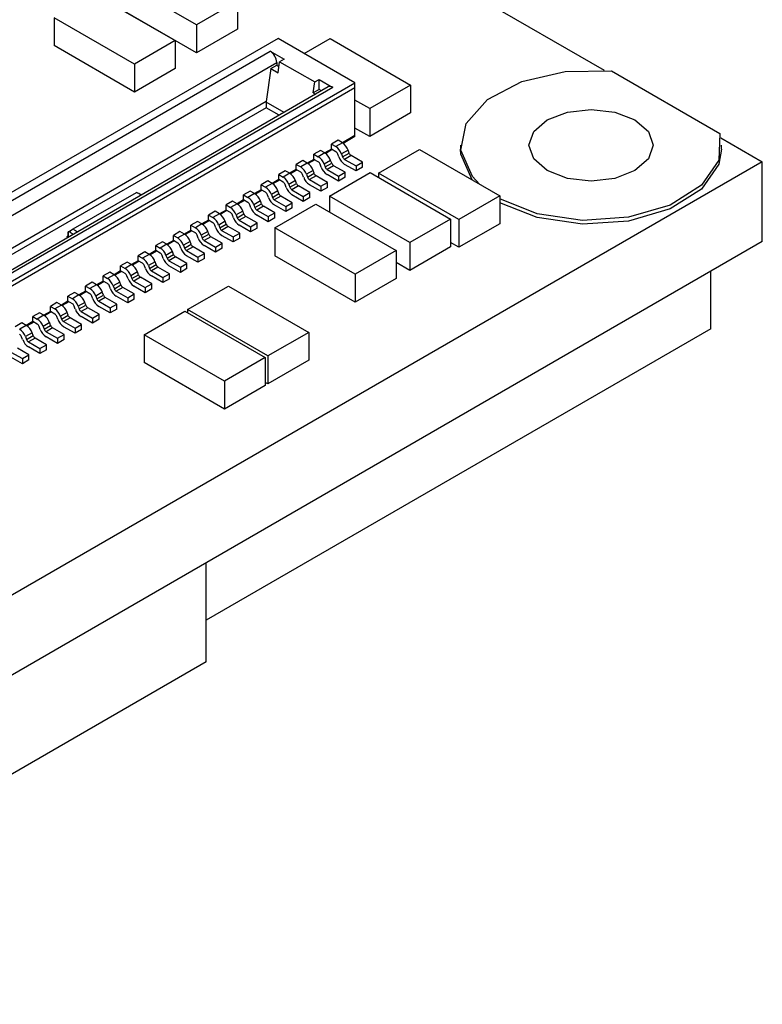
# Model space of a CAD drawing. Extents: x 5 to 415, y 5 to 292.
# Tile 5 of 33: x 79 to 91, y 97 to 113. Entities that reach past the tile are written whole.
import ezdxf

# ---------------------------------------------------------------- set-up
doc = ezdxf.new("R2010")
doc.units = 0
doc.layers.get('0').update_dxf_attribs({"linetype": 'CONTINUOUS'})

msp = doc.modelspace()

# ---------------------------------------------------------------- linework, layer by layer
at = {"color": 7, "linetype": 'CONTINUOUS'}
for p, q in [((73.665, 120.917), (88.841, 112.157)), ((82.279, 112.887), (80.985, 113.634)), ((80.641, 113.381), (81.935, 112.634)), ((82.279, 112.438), (80.985, 113.185)), ((82.937, 113.267), (82.279, 112.887)), ((82.937, 113.267), (82.937, 112.818)), ((81.277, 112.255), (79.983, 113.002)), ((79.983, 113.002), (79.983, 112.553)), ((82.279, 112.887), (82.279, 112.438)), ((82.937, 112.818), (82.279, 112.438)), ((83.591, 112.669), (73.272, 106.712)), ((81.277, 111.806), (79.983, 112.553)), ((81.935, 112.634), (81.277, 112.255)), ((81.935, 112.634), (81.935, 112.185)), ((84.829, 111.954), (83.591, 112.669)), ((84.013, 112.425), (84.43, 112.666)), ((84.43, 112.666), (85.724, 111.919)), ((83.464, 112.465), (83.687, 112.336)), ((81.277, 112.255), (81.277, 111.806)), ((83.475, 112.185), (83.57, 112.24)), ((83.57, 112.281), (83.57, 112.24)), ((83.57, 112.24), (83.606, 112.22)), ((83.591, 112.118), (83.616, 112.295)), ((83.687, 112.336), (83.616, 112.295)), ((83.616, 112.295), (84.182, 111.969)), ((81.935, 112.185), (81.277, 111.806)), ((83.475, 112.185), (83.401, 111.652)), ((83.475, 112.185), (83.591, 112.118)), ((88.963, 112.148), (90.706, 111.141)), ((74.51, 105.997), (84.829, 111.954)), ((84.157, 111.791), (84.182, 111.969)), ((84.182, 111.969), (84.253, 112.009)), ((84.253, 112.009), (84.475, 111.881)), ((84.253, 111.846), (84.253, 112.009)), ((84.829, 111.873), (84.829, 111.954)), ((85.724, 111.919), (85.067, 111.539)), ((85.724, 111.919), (85.724, 111.47)), ((84.4, 111.888), (74.353, 106.088)), ((84.829, 111.873), (74.536, 105.931)), ((84.253, 111.846), (84.157, 111.791)), ((84.157, 111.791), (84.195, 111.77)), ((84.29, 111.825), (84.253, 111.846)), ((84.829, 111.105), (84.829, 111.873)), ((83.401, 111.652), (83.4, 111.643)), ((83.4, 111.643), (83.4, 111.554)), ((85.067, 111.539), (84.829, 111.677)), ((85.067, 111.539), (85.067, 111.09)), ((85.724, 111.47), (85.067, 111.09)), ((85.067, 111.09), (84.829, 111.227)), ((84.557, 111.03), (84.451, 110.968)), ((84.451, 110.887), (84.451, 110.968)), ((84.451, 110.968), (84.521, 110.928)), ((84.627, 110.989), (84.521, 110.928)), ((84.627, 110.989), (84.557, 111.03)), ((84.829, 111.105), (84.627, 110.989)), ((84.829, 111.089), (84.641, 110.98)), ((84.829, 111.089), (84.829, 111.105)), ((86.532, 110.951), (86.532, 110.889)), ((90.722, 111.071), (91.39, 110.685)), ((90.732, 110.889), (90.732, 110.951)), ((84.274, 110.866), (84.168, 110.805)), ((84.168, 110.723), (84.168, 110.805)), ((84.168, 110.805), (84.238, 110.764)), ((84.344, 110.826), (84.238, 110.764)), ((84.344, 110.826), (84.274, 110.866)), ((84.451, 110.887), (84.344, 110.826)), ((84.465, 110.879), (84.358, 110.817)), ((84.521, 110.846), (84.451, 110.887)), ((84.569, 110.761), (84.552, 110.806)), ((84.721, 110.87), (84.615, 110.809)), ((84.615, 110.809), (84.631, 110.763)), ((84.631, 110.763), (84.738, 110.824)), ((84.738, 110.824), (84.721, 110.87)), ((85.21, 110.503), (85.867, 110.882)), ((85.867, 110.882), (87.161, 110.135)), ((91.39, 110.685), (70.177, 98.439)), ((83.991, 110.703), (83.885, 110.642)), ((83.885, 110.56), (83.885, 110.642)), ((83.885, 110.642), (83.956, 110.601)), ((84.062, 110.662), (83.956, 110.601)), ((84.062, 110.662), (83.991, 110.703)), ((84.168, 110.723), (84.062, 110.662)), ((84.182, 110.715), (84.075, 110.654)), ((84.238, 110.683), (84.168, 110.723)), ((84.286, 110.597), (84.27, 110.643)), ((84.438, 110.707), (84.332, 110.645)), ((84.332, 110.645), (84.349, 110.6)), ((84.349, 110.6), (84.455, 110.661)), ((84.455, 110.661), (84.438, 110.707)), ((84.769, 110.785), (84.663, 110.723)), ((84.663, 110.723), (84.847, 110.617)), ((84.847, 110.536), (84.663, 110.642)), ((84.953, 110.679), (84.769, 110.785)), ((84.847, 110.617), (84.953, 110.679)), ((84.953, 110.597), (84.953, 110.679)), ((91.39, 109.399), (91.39, 110.685)), ((83.708, 110.54), (83.602, 110.479)), ((83.602, 110.397), (83.602, 110.479)), ((83.602, 110.479), (83.673, 110.438)), ((83.779, 110.499), (83.673, 110.438)), ((83.779, 110.499), (83.708, 110.54)), ((83.885, 110.56), (83.779, 110.499)), ((83.899, 110.552), (83.792, 110.49)), ((83.956, 110.519), (83.885, 110.56)), ((84.003, 110.434), (83.987, 110.48)), ((84.155, 110.543), (84.049, 110.482)), ((84.049, 110.482), (84.066, 110.437)), ((84.066, 110.437), (84.172, 110.498)), ((84.172, 110.498), (84.155, 110.543)), ((84.486, 110.621), (84.38, 110.56)), ((84.38, 110.56), (84.564, 110.454)), ((84.564, 110.372), (84.38, 110.479)), ((84.419, 110.13), (85.077, 110.509)), ((84.67, 110.515), (84.486, 110.621)), ((84.564, 110.454), (84.67, 110.515)), ((84.67, 110.434), (84.67, 110.515)), ((84.847, 110.617), (84.847, 110.536)), ((84.953, 110.597), (84.847, 110.536)), ((85.077, 110.509), (86.371, 109.762)), ((86.504, 109.756), (85.21, 110.503)), ((85.21, 110.503), (85.21, 110.433)), ((83.425, 110.377), (83.319, 110.315)), ((83.496, 110.336), (83.39, 110.274)), ((83.496, 110.336), (83.425, 110.377)), ((83.602, 110.397), (83.496, 110.336)), ((83.616, 110.389), (83.509, 110.327)), ((83.673, 110.356), (83.602, 110.397)), ((83.721, 110.271), (83.704, 110.316)), ((83.872, 110.38), (83.766, 110.319)), ((83.766, 110.319), (83.783, 110.273)), ((83.783, 110.273), (83.889, 110.334)), ((83.889, 110.334), (83.872, 110.38)), ((84.203, 110.458), (84.097, 110.397)), ((84.097, 110.397), (84.281, 110.291)), ((84.387, 110.352), (84.203, 110.458)), ((84.281, 110.291), (84.387, 110.352)), ((84.387, 110.27), (84.387, 110.352)), ((84.564, 110.454), (84.564, 110.372)), ((84.67, 110.434), (84.564, 110.372)), ((80.294, 109.602), (81.31, 110.188)), ((81.387, 110.149), (81.357, 110.166)), ((83.142, 110.213), (83.036, 110.152)), ((83.213, 110.172), (83.107, 110.111)), ((83.213, 110.172), (83.142, 110.213)), ((83.319, 110.234), (83.213, 110.172)), ((83.333, 110.225), (83.226, 110.164)), ((83.319, 110.234), (83.319, 110.315)), ((83.319, 110.315), (83.39, 110.274)), ((83.39, 110.193), (83.319, 110.234)), ((83.59, 110.217), (83.483, 110.156)), ((83.5, 110.11), (83.606, 110.171)), ((83.606, 110.171), (83.59, 110.217)), ((83.92, 110.295), (83.814, 110.234)), ((83.814, 110.234), (83.998, 110.127)), ((84.104, 110.189), (83.92, 110.295)), ((83.998, 110.127), (84.104, 110.189)), ((84.281, 110.209), (84.097, 110.315)), ((84.104, 110.107), (84.104, 110.189)), ((84.281, 110.291), (84.281, 110.209)), ((84.387, 110.27), (84.281, 110.209)), ((82.86, 110.05), (82.753, 109.989)), ((82.93, 110.009), (82.824, 109.948)), ((82.93, 110.009), (82.86, 110.05)), ((83.036, 110.07), (82.93, 110.009)), ((83.05, 110.062), (82.944, 110)), ((83.036, 110.07), (83.036, 110.152)), ((83.036, 110.152), (83.107, 110.111)), ((83.107, 110.03), (83.036, 110.07)), ((83.307, 110.054), (83.201, 109.992)), ((83.217, 109.947), (83.323, 110.008)), ((83.323, 110.008), (83.307, 110.054)), ((83.438, 110.108), (83.421, 110.153)), ((83.483, 110.156), (83.5, 110.11)), ((83.637, 110.132), (83.531, 110.07)), ((83.531, 110.07), (83.715, 109.964)), ((83.539, 109.622), (84.197, 110.001)), ((83.821, 110.025), (83.637, 110.132)), ((83.715, 109.964), (83.821, 110.025)), ((83.998, 110.046), (83.814, 110.152)), ((83.821, 109.944), (83.821, 110.025)), ((83.998, 110.127), (83.998, 110.046)), ((84.104, 110.107), (83.998, 110.046)), ((84.197, 110.001), (85.491, 109.254)), ((85.713, 109.383), (84.419, 110.13)), ((84.419, 110.13), (84.419, 109.873)), ((87.161, 110.135), (86.504, 109.756)), ((87.161, 110.135), (87.161, 109.686)), ((82.577, 109.887), (82.471, 109.825)), ((82.647, 109.846), (82.541, 109.785)), ((82.647, 109.846), (82.577, 109.887)), ((82.753, 109.907), (82.647, 109.846)), ((82.768, 109.899), (82.661, 109.837)), ((82.753, 109.907), (82.753, 109.989)), ((82.753, 109.989), (82.824, 109.948)), ((82.824, 109.866), (82.753, 109.907)), ((83.024, 109.89), (82.918, 109.829)), ((82.934, 109.783), (83.04, 109.845)), ((83.04, 109.845), (83.024, 109.89)), ((83.155, 109.944), (83.138, 109.99)), ((83.201, 109.992), (83.217, 109.947)), ((83.355, 109.968), (83.248, 109.907)), ((83.248, 109.907), (83.432, 109.801)), ((83.538, 109.862), (83.355, 109.968)), ((83.432, 109.801), (83.538, 109.862)), ((83.715, 109.883), (83.531, 109.989)), ((83.538, 109.781), (83.538, 109.862)), ((83.715, 109.964), (83.715, 109.883)), ((83.821, 109.944), (83.715, 109.883)), ((82.294, 109.723), (82.188, 109.662)), ((82.365, 109.683), (82.259, 109.621)), ((82.365, 109.683), (82.294, 109.723)), ((82.471, 109.744), (82.365, 109.683)), ((82.485, 109.736), (82.378, 109.674)), ((82.471, 109.744), (82.471, 109.825)), ((82.471, 109.825), (82.541, 109.785)), ((82.541, 109.703), (82.471, 109.744)), ((82.741, 109.727), (82.635, 109.666)), ((82.652, 109.62), (82.758, 109.681)), ((82.758, 109.681), (82.741, 109.727)), ((82.872, 109.781), (82.855, 109.827)), ((82.918, 109.829), (82.934, 109.783)), ((83.072, 109.805), (82.966, 109.744)), ((82.966, 109.744), (83.149, 109.638)), ((83.256, 109.699), (83.072, 109.805)), ((83.149, 109.638), (83.256, 109.699)), ((83.432, 109.719), (83.248, 109.825)), ((83.256, 109.617), (83.256, 109.699)), ((83.432, 109.801), (83.432, 109.719)), ((83.538, 109.781), (83.432, 109.719)), ((86.371, 109.762), (85.713, 109.383)), ((86.371, 109.762), (86.371, 109.313)), ((86.504, 109.756), (86.504, 109.307)), ((87.161, 109.686), (86.504, 109.307)), ((80.213, 109.555), (80.212, 109.554)), ((80.212, 109.554), (80.212, 109.481)), ((80.213, 109.474), (80.213, 109.555)), ((80.232, 109.566), (80.294, 109.602)), ((82.011, 109.56), (81.905, 109.499)), ((82.082, 109.519), (82.011, 109.56)), ((82.188, 109.58), (82.082, 109.519)), ((82.202, 109.572), (82.095, 109.511)), ((82.188, 109.58), (82.188, 109.662)), ((82.188, 109.662), (82.259, 109.621)), ((82.259, 109.54), (82.188, 109.58)), ((82.458, 109.564), (82.352, 109.502)), ((82.475, 109.518), (82.458, 109.564)), ((82.589, 109.618), (82.573, 109.663)), ((82.635, 109.666), (82.652, 109.62)), ((82.789, 109.642), (82.683, 109.58)), ((82.683, 109.58), (82.867, 109.474)), ((82.973, 109.536), (82.789, 109.642)), ((82.867, 109.474), (82.973, 109.536)), ((83.149, 109.556), (82.966, 109.662)), ((82.973, 109.454), (82.973, 109.536)), ((83.149, 109.638), (83.149, 109.556)), ((83.256, 109.617), (83.149, 109.556)), ((83.539, 109.622), (83.539, 109.172)), ((84.833, 108.875), (83.539, 109.622)), ((91.39, 109.399), (70.177, 97.153)), ((81.728, 109.397), (81.622, 109.336)), ((81.799, 109.356), (81.728, 109.397)), ((81.905, 109.417), (81.799, 109.356)), ((81.919, 109.409), (81.812, 109.347)), ((81.905, 109.417), (81.905, 109.499)), ((81.905, 109.499), (81.976, 109.458)), ((81.976, 109.376), (81.905, 109.417)), ((82.082, 109.519), (81.976, 109.458)), ((82.175, 109.4), (82.069, 109.339)), ((82.192, 109.355), (82.175, 109.4)), ((82.306, 109.454), (82.29, 109.5)), ((82.352, 109.502), (82.369, 109.457)), ((82.369, 109.457), (82.475, 109.518)), ((82.506, 109.478), (82.4, 109.417)), ((82.4, 109.417), (82.584, 109.311)), ((82.69, 109.372), (82.506, 109.478)), ((82.584, 109.311), (82.69, 109.372)), ((82.867, 109.393), (82.683, 109.499)), ((82.69, 109.291), (82.69, 109.372)), ((82.867, 109.474), (82.867, 109.393)), ((82.973, 109.454), (82.867, 109.393)), ((85.713, 109.383), (85.713, 108.933)), ((86.504, 109.307), (86.371, 109.383)), ((81.445, 109.234), (81.339, 109.172)), ((81.516, 109.193), (81.445, 109.234)), ((81.622, 109.254), (81.516, 109.193)), ((81.636, 109.246), (81.529, 109.184)), ((81.622, 109.254), (81.622, 109.336)), ((81.622, 109.336), (81.693, 109.295)), ((81.693, 109.213), (81.622, 109.254)), ((81.799, 109.356), (81.693, 109.295)), ((81.892, 109.237), (81.786, 109.176)), ((81.909, 109.192), (81.892, 109.237)), ((82.024, 109.291), (82.007, 109.337)), ((82.069, 109.339), (82.086, 109.294)), ((82.086, 109.294), (82.192, 109.355)), ((82.223, 109.315), (82.117, 109.254)), ((82.117, 109.254), (82.301, 109.148)), ((82.407, 109.209), (82.223, 109.315)), ((82.301, 109.148), (82.407, 109.209)), ((82.584, 109.229), (82.4, 109.336)), ((82.407, 109.127), (82.407, 109.209)), ((82.584, 109.311), (82.584, 109.229)), ((82.69, 109.291), (82.584, 109.229)), ((85.491, 109.254), (84.833, 108.875)), ((85.491, 109.254), (85.491, 108.805)), ((86.371, 109.313), (85.713, 108.933)), ((81.163, 109.07), (81.056, 109.009)), ((81.233, 109.029), (81.163, 109.07)), ((81.339, 109.091), (81.233, 109.029)), ((81.353, 109.082), (81.247, 109.021)), ((81.339, 109.091), (81.339, 109.172)), ((81.339, 109.172), (81.41, 109.131)), ((81.41, 109.05), (81.339, 109.091)), ((81.516, 109.193), (81.41, 109.131)), ((81.61, 109.074), (81.504, 109.013)), ((81.626, 109.028), (81.61, 109.074)), ((81.741, 109.128), (81.724, 109.173)), ((81.786, 109.176), (81.803, 109.13)), ((81.803, 109.13), (81.909, 109.192)), ((81.94, 109.152), (81.834, 109.091)), ((81.834, 109.091), (82.018, 108.985)), ((82.124, 109.046), (81.94, 109.152)), ((82.301, 109.066), (82.117, 109.172)), ((82.301, 109.148), (82.301, 109.066)), ((82.407, 109.127), (82.301, 109.066)), ((84.833, 108.425), (83.539, 109.172)), ((85.713, 108.933), (85.491, 109.062)), ((80.88, 108.907), (80.774, 108.846)), ((80.95, 108.866), (80.88, 108.907)), ((81.056, 108.927), (80.95, 108.866)), ((81.071, 108.919), (80.964, 108.857)), ((81.056, 108.927), (81.056, 109.009)), ((81.056, 109.009), (81.127, 108.968)), ((81.127, 108.887), (81.056, 108.927)), ((81.233, 109.029), (81.127, 108.968)), ((81.327, 108.911), (81.221, 108.849)), ((81.343, 108.865), (81.327, 108.911)), ((81.458, 108.965), (81.441, 109.01)), ((81.504, 109.013), (81.52, 108.967)), ((81.52, 108.967), (81.626, 109.028)), ((81.657, 108.989), (81.551, 108.927)), ((81.551, 108.927), (81.735, 108.821)), ((81.841, 108.882), (81.657, 108.989)), ((82.018, 108.903), (81.834, 109.009)), ((82.018, 108.985), (82.124, 109.046)), ((82.018, 108.985), (82.018, 108.903)), ((82.124, 108.964), (82.018, 108.903)), ((82.124, 108.964), (82.124, 109.046)), ((90.562, 107.995), (90.562, 108.921)), ((80.597, 108.744), (80.491, 108.682)), ((80.668, 108.703), (80.597, 108.744)), ((80.774, 108.764), (80.668, 108.703)), ((80.788, 108.756), (80.681, 108.694)), ((80.774, 108.764), (80.774, 108.846)), ((80.774, 108.846), (80.844, 108.805)), ((80.844, 108.723), (80.774, 108.764)), ((80.95, 108.866), (80.844, 108.805)), ((81.044, 108.747), (80.938, 108.686)), ((81.061, 108.702), (81.044, 108.747)), ((81.175, 108.801), (81.158, 108.847)), ((81.221, 108.849), (81.237, 108.804)), ((81.237, 108.804), (81.343, 108.865)), ((81.375, 108.825), (81.269, 108.764)), ((81.269, 108.764), (81.452, 108.658)), ((81.558, 108.719), (81.375, 108.825)), ((81.735, 108.74), (81.551, 108.846)), ((81.735, 108.821), (81.841, 108.882)), ((81.735, 108.821), (81.735, 108.74)), ((81.841, 108.801), (81.735, 108.74)), ((81.841, 108.801), (81.841, 108.882)), ((84.833, 108.875), (84.833, 108.425)), ((85.491, 108.805), (84.833, 108.425)), ((80.314, 108.58), (80.208, 108.519)), ((80.385, 108.54), (80.314, 108.58)), ((80.491, 108.601), (80.385, 108.54)), ((80.505, 108.593), (80.398, 108.531)), ((80.491, 108.601), (80.491, 108.682)), ((80.491, 108.682), (80.561, 108.642)), ((80.561, 108.56), (80.491, 108.601)), ((80.668, 108.703), (80.561, 108.642)), ((80.761, 108.584), (80.655, 108.523)), ((80.778, 108.538), (80.761, 108.584)), ((80.892, 108.638), (80.875, 108.684)), ((80.938, 108.686), (80.955, 108.64)), ((80.955, 108.64), (81.061, 108.702)), ((81.092, 108.662), (80.986, 108.601)), ((80.986, 108.601), (81.17, 108.495)), ((81.276, 108.556), (81.092, 108.662)), ((81.452, 108.576), (81.269, 108.682)), ((81.452, 108.658), (81.558, 108.719)), ((81.452, 108.658), (81.452, 108.576)), ((81.558, 108.638), (81.452, 108.576)), ((81.558, 108.638), (81.558, 108.719)), ((82.134, 108.305), (82.792, 108.684)), ((82.792, 108.684), (84.086, 107.937)), ((80.031, 108.417), (79.925, 108.356)), ((80.102, 108.376), (80.031, 108.417)), ((80.208, 108.438), (80.102, 108.376)), ((80.222, 108.429), (80.115, 108.368)), ((80.208, 108.438), (80.208, 108.519)), ((80.208, 108.519), (80.279, 108.478)), ((80.279, 108.397), (80.208, 108.438)), ((80.385, 108.54), (80.279, 108.478)), ((80.478, 108.421), (80.372, 108.359)), ((80.495, 108.375), (80.478, 108.421)), ((80.609, 108.475), (80.593, 108.52)), ((80.655, 108.523), (80.672, 108.477)), ((80.672, 108.477), (80.778, 108.538)), ((80.809, 108.499), (80.703, 108.438)), ((80.703, 108.438), (80.887, 108.331)), ((80.993, 108.393), (80.809, 108.499)), ((81.17, 108.413), (80.986, 108.519)), ((81.17, 108.495), (81.276, 108.556)), ((81.17, 108.495), (81.17, 108.413)), ((81.276, 108.474), (81.17, 108.413)), ((81.276, 108.474), (81.276, 108.556)), ((79.925, 108.274), (79.819, 108.213)), ((79.939, 108.266), (79.832, 108.204)), ((79.925, 108.274), (79.925, 108.356)), ((79.925, 108.356), (79.996, 108.315)), ((79.996, 108.233), (79.925, 108.274)), ((80.102, 108.376), (79.996, 108.315)), ((80.195, 108.257), (80.089, 108.196)), ((80.212, 108.212), (80.195, 108.257)), ((80.326, 108.311), (80.31, 108.357)), ((80.372, 108.359), (80.389, 108.314)), ((80.389, 108.314), (80.495, 108.375)), ((80.526, 108.335), (80.42, 108.274)), ((80.42, 108.274), (80.604, 108.168)), ((80.71, 108.229), (80.526, 108.335)), ((80.887, 108.25), (80.703, 108.356)), ((80.887, 108.331), (80.993, 108.393)), ((80.887, 108.331), (80.887, 108.25)), ((80.993, 108.311), (80.887, 108.25)), ((80.993, 108.311), (80.993, 108.393)), ((81.434, 107.9), (82.092, 108.28)), ((82.092, 108.28), (83.386, 107.533)), ((82.134, 108.305), (82.134, 108.255)), ((83.428, 107.558), (82.134, 108.305)), ((79.642, 108.111), (79.536, 108.05)), ((79.656, 108.103), (79.549, 108.041)), ((79.748, 108.254), (79.642, 108.193)), ((79.642, 108.111), (79.642, 108.193)), ((79.642, 108.193), (79.713, 108.152)), ((79.713, 108.07), (79.642, 108.111)), ((79.819, 108.213), (79.713, 108.152)), ((79.819, 108.213), (79.748, 108.254)), ((80.044, 108.148), (80.027, 108.194)), ((80.089, 108.196), (80.106, 108.151)), ((80.106, 108.151), (80.212, 108.212)), ((80.243, 108.172), (80.137, 108.111)), ((80.137, 108.111), (80.321, 108.005)), ((80.427, 108.066), (80.243, 108.172)), ((80.604, 108.086), (80.42, 108.193)), ((80.604, 108.168), (80.71, 108.229)), ((80.604, 108.168), (80.604, 108.086)), ((80.71, 108.148), (80.604, 108.086)), ((80.71, 108.148), (80.71, 108.229)), ((79.465, 108.091), (79.359, 108.029)), ((79.536, 108.05), (79.43, 107.989)), ((79.536, 108.05), (79.465, 108.091)), ((79.761, 107.985), (79.744, 108.031)), ((79.913, 108.094), (79.807, 108.033)), ((79.807, 108.033), (79.823, 107.987)), ((79.823, 107.987), (79.929, 108.049)), ((79.96, 108.009), (79.854, 107.948)), ((79.854, 107.948), (80.038, 107.842)), ((79.929, 108.049), (79.913, 108.094)), ((80.144, 107.903), (79.96, 108.009)), ((80.321, 107.923), (80.137, 108.029)), ((80.321, 108.005), (80.427, 108.066)), ((80.321, 108.005), (80.321, 107.923)), ((80.427, 107.984), (80.321, 107.923)), ((80.427, 107.984), (80.427, 108.066)), ((90.562, 107.995), (82.433, 103.303)), ((79.478, 107.822), (79.461, 107.867)), ((79.63, 107.931), (79.524, 107.87)), ((79.524, 107.87), (79.54, 107.824)), ((79.54, 107.824), (79.646, 107.885)), ((79.678, 107.846), (79.572, 107.784)), ((79.572, 107.784), (79.755, 107.678)), ((79.646, 107.885), (79.63, 107.931)), ((79.861, 107.739), (79.678, 107.846)), ((80.038, 107.76), (79.854, 107.866)), ((80.038, 107.842), (80.144, 107.903)), ((80.038, 107.842), (80.038, 107.76)), ((80.144, 107.821), (80.038, 107.76)), ((80.144, 107.821), (80.144, 107.903)), ((81.434, 107.9), (81.434, 107.451)), ((82.728, 107.153), (81.434, 107.9)), ((84.086, 107.937), (83.428, 107.558)), ((84.086, 107.937), (84.086, 107.488)), ((79.289, 107.621), (79.473, 107.515)), ((79.579, 107.576), (79.395, 107.682)), ((79.755, 107.597), (79.572, 107.703)), ((79.755, 107.678), (79.861, 107.739)), ((79.755, 107.678), (79.755, 107.597)), ((79.861, 107.658), (79.755, 107.597)), ((79.861, 107.658), (79.861, 107.739)), ((79.473, 107.433), (79.289, 107.539)), ((79.473, 107.515), (79.579, 107.576)), ((79.473, 107.515), (79.473, 107.433)), ((79.579, 107.495), (79.473, 107.433)), ((79.579, 107.495), (79.579, 107.576)), ((83.386, 107.533), (82.728, 107.153)), ((83.386, 107.533), (83.386, 107.084)), ((83.428, 107.558), (83.428, 107.109)), ((84.086, 107.488), (83.428, 107.109)), ((82.728, 106.704), (81.434, 107.451)), ((82.728, 107.153), (82.728, 106.704)), ((83.386, 107.084), (82.728, 106.704)), ((83.428, 107.109), (83.386, 107.133)), ((82.433, 102.632), (82.433, 104.228)), ((82.433, 102.632), (72.887, 97.121))]:
    msp.add_line(p, q, dxfattribs=at)
at = {"color": 8, "linetype": 'CONTINUOUS'}
for p, q in [((73.386, 106.646), (83.464, 112.465)), ((73.387, 106.402), (83.57, 112.281)), ((84.475, 111.881), (74.397, 106.063)), ((83.401, 111.652), (74.057, 106.259)), ((83.688, 111.477), (83.4, 111.643)), ((83.4, 111.554), (74.142, 106.21)), ((83.611, 111.432), (83.4, 111.554)), ((80.191, 109.481), (80.212, 109.493)), ((80.213, 109.474), (80.213, 109.471))]:
    msp.add_line(p, q, dxfattribs=at)
at = {"color": 7, "linetype": 'CONTINUOUS', "flags": 128}
for points in [[(86.835, 110.324), (86.72, 110.449), (86.537, 110.869), (86.621, 111.3), (86.962, 111.685), (87.516, 111.977), (88.213, 112.138), (88.963, 112.148)], [(89.339, 110.542), (89.015, 110.417), (88.632, 110.373), (88.25, 110.417), (87.925, 110.542), (87.708, 110.73), (87.632, 110.951), (87.708, 111.172), (87.925, 111.359), (88.25, 111.484), (88.632, 111.528), (89.015, 111.484), (89.339, 111.359), (89.556, 111.172), (89.632, 110.951), (89.556, 110.73), (89.339, 110.542)], [(90.706, 111.141), (90.69, 110.708), (90.411, 110.306), (89.905, 109.986), (89.237, 109.79), (88.492, 109.741), (87.764, 109.847), (87.161, 110.086)], [(86.717, 110.392), (86.537, 110.808), (86.532, 110.889)], [(90.732, 110.889), (90.69, 110.647), (90.411, 110.245), (89.905, 109.925), (89.237, 109.728), (88.492, 109.68), (87.764, 109.785), (87.161, 110.024)], [(80.232, 109.566), (80.225, 109.562), (80.219, 109.558), (80.213, 109.555)]]:
    msp.add_lwpolyline(points, dxfattribs=at)
at = {"color": 8, "linetype": 'CONTINUOUS', "flags": 128}
msp.add_lwpolyline([(80.212, 109.481), (80.212, 109.477), (80.213, 109.474)], dxfattribs=at)
at = {"color": 7, "linetype": 'CONTINUOUS'}
for centre, radius, start, end in [((83.34, 112.27), 0.231, 2.6055, 57.3945), ((84.431, 111.82), 0.0754, 54.3818, 114.314), ((84.502, 110.794), 0.231, 19.1299, 57.2976), ((84.219, 110.631), 0.231, 19.1299, 57.2976), ((84.396, 110.733), 0.231, 19.1299, 57.2976), ((84.48, 110.781), 0.0771, 19.1299, 57.2976), ((84.81, 110.85), 0.0771, 199.1299, 237.2976), ((83.937, 110.468), 0.231, 19.1299, 57.2976), ((84.113, 110.57), 0.231, 19.1299, 57.2976), ((84.197, 110.618), 0.0771, 19.1299, 57.2976), ((84.528, 110.686), 0.0771, 199.1299, 237.2976), ((84.788, 110.837), 0.231, 199.1299, 237.2976), ((84.704, 110.788), 0.0771, 199.1299, 237.2976), ((83.654, 110.304), 0.231, 19.1299, 57.2976), ((83.831, 110.406), 0.231, 19.1299, 57.2976), ((83.914, 110.454), 0.0771, 19.1299, 57.2976), ((84.245, 110.523), 0.0771, 199.1299, 237.2976), ((84.505, 110.673), 0.231, 199.1299, 237.2976), ((84.422, 110.625), 0.0771, 199.1299, 237.2976), ((83.371, 110.141), 0.231, 19.1299, 57.2976), ((83.548, 110.243), 0.231, 19.1299, 57.2976), ((83.631, 110.291), 0.0771, 19.1299, 57.2976), ((83.962, 110.36), 0.0771, 199.1299, 237.2976), ((84.222, 110.51), 0.231, 199.1299, 237.2976), ((84.139, 110.462), 0.0771, 199.1299, 237.2976), ((81.224, 109.941), 0.262, 52.2058, 70.9731), ((83.088, 109.978), 0.231, 19.1299, 57.2976), ((83.265, 110.08), 0.231, 19.1299, 57.2976), ((83.348, 110.128), 0.0771, 19.1299, 57.2976), ((83.679, 110.196), 0.0771, 199.1299, 237.2976), ((83.939, 110.347), 0.231, 199.1299, 237.2976), ((83.856, 110.299), 0.0771, 199.1299, 237.2976), ((82.805, 109.814), 0.231, 19.1299, 57.2976), ((82.982, 109.916), 0.231, 19.1299, 57.2976), ((83.065, 109.965), 0.0771, 19.1299, 57.2976), ((83.396, 110.033), 0.0771, 199.1299, 237.2976), ((83.656, 110.183), 0.231, 199.1299, 237.2976), ((83.573, 110.135), 0.0771, 199.1299, 237.2976), ((82.522, 109.651), 0.231, 19.1299, 57.2976), ((82.699, 109.753), 0.231, 19.1299, 57.2976), ((82.783, 109.801), 0.0771, 19.1299, 57.2976), ((83.113, 109.87), 0.0771, 199.1299, 237.2976), ((83.373, 110.02), 0.231, 199.1299, 237.2976), ((83.29, 109.972), 0.0771, 199.1299, 237.2976), ((82.24, 109.488), 0.231, 19.1299, 57.2976), ((82.416, 109.59), 0.231, 19.1299, 57.2976), ((82.5, 109.638), 0.0771, 19.1299, 57.2976), ((82.831, 109.707), 0.0771, 199.1299, 237.2976), ((83.091, 109.857), 0.231, 199.1299, 237.2976), ((83.007, 109.809), 0.0771, 199.1299, 237.2976), ((80.404, 109.71), 0.224, 219.847, 239.6718), ((80.452, 109.78), 0.238, 228.3892, 248.3379), ((82.134, 109.427), 0.231, 19.1299, 57.2976), ((82.217, 109.475), 0.0771, 19.1299, 57.2976), ((82.808, 109.694), 0.231, 199.1299, 237.2976), ((82.724, 109.645), 0.0771, 199.1299, 237.2976), ((80.206, 109.501), 0.0251, 234.3818, 294.314), ((81.851, 109.263), 0.231, 19.1299, 57.2976), ((81.934, 109.312), 0.0771, 19.1299, 57.2976), ((81.957, 109.325), 0.231, 19.1299, 57.2976), ((82.525, 109.53), 0.231, 199.1299, 237.2976), ((82.442, 109.482), 0.0771, 199.1299, 237.2976), ((82.548, 109.543), 0.0771, 199.1299, 237.2976), ((81.568, 109.1), 0.231, 19.1299, 57.2976), ((81.651, 109.148), 0.0771, 19.1299, 57.2976), ((81.674, 109.161), 0.231, 19.1299, 57.2976), ((82.242, 109.367), 0.231, 199.1299, 237.2976), ((82.159, 109.319), 0.0771, 199.1299, 237.2976), ((82.265, 109.38), 0.0771, 199.1299, 237.2976), ((81.285, 108.937), 0.231, 19.1299, 57.2976), ((81.368, 108.985), 0.0771, 19.1299, 57.2976), ((81.391, 108.998), 0.231, 19.1299, 57.2976), ((81.959, 109.204), 0.231, 199.1299, 237.2976), ((81.876, 109.156), 0.0771, 199.1299, 237.2976), ((81.982, 109.217), 0.0771, 199.1299, 237.2976), ((81.002, 108.774), 0.231, 19.1299, 57.2976), ((81.108, 108.835), 0.231, 19.1299, 57.2976), ((81.676, 109.04), 0.231, 199.1299, 237.2976), ((81.593, 108.992), 0.0771, 199.1299, 237.2976), ((81.699, 109.053), 0.0771, 199.1299, 237.2976), ((80.719, 108.61), 0.231, 19.1299, 57.2976), ((80.825, 108.671), 0.231, 19.1299, 57.2976), ((81.085, 108.822), 0.0771, 19.1299, 57.2976), ((81.394, 108.877), 0.231, 199.1299, 237.2976), ((81.31, 108.829), 0.0771, 199.1299, 237.2976), ((81.416, 108.89), 0.0771, 199.1299, 237.2976), ((80.436, 108.447), 0.231, 19.1299, 57.2976), ((80.543, 108.508), 0.231, 19.1299, 57.2976), ((80.803, 108.658), 0.0771, 19.1299, 57.2976), ((81.111, 108.714), 0.231, 199.1299, 237.2976), ((81.027, 108.666), 0.0771, 199.1299, 237.2976), ((81.133, 108.727), 0.0771, 199.1299, 237.2976), ((80.154, 108.284), 0.231, 19.1299, 57.2976), ((80.26, 108.345), 0.231, 19.1299, 57.2976), ((80.52, 108.495), 0.0771, 19.1299, 57.2976), ((80.828, 108.551), 0.231, 199.1299, 237.2976), ((80.745, 108.502), 0.0771, 199.1299, 237.2976), ((80.851, 108.564), 0.0771, 199.1299, 237.2976), ((79.871, 108.12), 0.231, 19.1299, 57.2976), ((79.977, 108.182), 0.231, 19.1299, 57.2976), ((80.237, 108.332), 0.0771, 19.1299, 57.2976), ((80.545, 108.387), 0.231, 199.1299, 237.2976), ((80.462, 108.339), 0.0771, 199.1299, 237.2976), ((80.568, 108.4), 0.0771, 199.1299, 237.2976), ((79.588, 107.957), 0.231, 19.1299, 57.2976), ((79.694, 108.018), 0.231, 19.1299, 57.2976), ((79.954, 108.169), 0.0771, 19.1299, 57.2976), ((80.262, 108.224), 0.231, 199.1299, 237.2976), ((80.179, 108.176), 0.0771, 199.1299, 237.2976), ((80.285, 108.237), 0.0771, 199.1299, 237.2976), ((79.305, 107.794), 0.231, 19.1299, 57.2976), ((79.411, 107.855), 0.231, 19.1299, 57.2976), ((79.671, 108.005), 0.0771, 19.1299, 57.2976), ((79.979, 108.061), 0.231, 199.1299, 237.2976), ((79.896, 108.013), 0.0771, 199.1299, 237.2976), ((80.002, 108.074), 0.0771, 199.1299, 237.2976), ((79.388, 107.842), 0.0771, 19.1299, 57.2976), ((79.697, 107.897), 0.231, 199.1299, 237.2976), ((79.613, 107.849), 0.0771, 199.1299, 237.2976), ((79.719, 107.911), 0.0771, 199.1299, 237.2976)]:
    msp.add_arc(centre, radius, start, end, dxfattribs=at)

doc.saveas('drawing.dxf')
